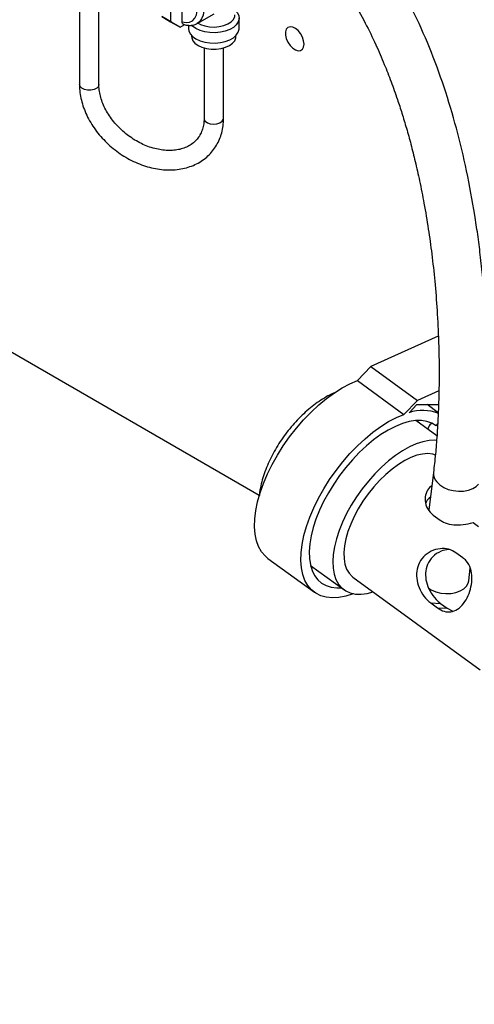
# Model space of a CAD drawing. Header units: inches. Extents: x 0.6 to 33.8, y 0 to 21.7.
# Tile 126 of 204: x 28 to 29.5, y 7.3 to 10.4. Entities that reach past the tile are written whole.
import ezdxf

# ---------------------------------------------------------------- set-up
doc = ezdxf.new("R2010")
doc.units = ezdxf.units.IN
doc.header["$MEASUREMENT"] = 0
doc.layers.add('FORMAT', color=7, linetype='Continuous')
doc.dimstyles.new('SLDDIMSTYLE1', dxfattribs={"dimtxt": 0.18, "dimasz": 0.13, "dimexe": 0, "dimexo": 0.0625, "dimgap": 0, "dimtad": 0, "dimtih": 1, "dimtoh": 1, "dimdec": 0, "dimrnd": 1e-09, "dimzin": 0, "dimdsep": 46, "dimtxsty": 'Standard', "dimsah": 1, "dimcen": 0.09, "dimadec": 0, "dimazin": 0, "dimtfac": 0.13, "dimtdec": 0, "dimtofl": 0, "dimtmove": 0, "dimatfit": 3, "dimfxl": 0, "dimfrac": 2, "dimtolj": 1, "dimtzin": 0, "dimarcsym": 0})

msp = doc.modelspace()

# ---------------------------------------------------------------- linework, layer by layer
at = {"color": 7, "linetype": 'Continuous'}
for p, q in [((28.3018, 10.2046), (28.3018, 11.2182)), ((28.2393, 11.018), (28.2393, 10.2046)), ((25.5195, 10.79), (28.8171, 8.8863)), ((28.5321, 10.5818), (28.5321, 10.4062)), ((28.5692, 10.4056), (28.5692, 10.5479)), ((28.6179, 10.4007), (28.6718, 10.4318)), ((28.5038, 10.4225), (28.5321, 10.4062)), ((28.5347, 10.4046), (28.5038, 10.4225)), ((28.5321, 10.4062), (28.563, 10.3883)), ((28.563, 10.3883), (28.5347, 10.4046)), ((28.563, 10.3883), (28.5778, 10.3968)), ((28.7521, 10.3844), (28.7521, 10.4176)), ((28.5896, 10.3949), (28.5896, 10.3844)), ((28.5996, 10.3618), (28.5996, 10.3589)), ((28.7421, 10.3589), (28.7421, 10.3618)), ((28.6396, 10.3219), (28.6396, 10.0958)), ((28.7021, 10.0958), (28.7021, 10.3219)), ((29.3922, 9.3972), (29.1758, 9.2992)), ((29.1758, 9.2992), (29.1326, 9.2547)), ((29.1758, 9.2992), (29.3248, 9.1905)), ((29.1326, 9.2547), (29.2816, 9.146)), ((29.3941, 9.2219), (29.3248, 9.1905)), ((29.3248, 9.1905), (29.2816, 9.146)), ((29.2981, 9.1514), (29.3232, 9.1773)), ((29.3232, 9.1773), (29.3929, 9.1777)), ((29.3919, 9.1514), (29.3562, 9.1775)), ((29.3877, 9.0771), (29.3204, 9.1262)), ((29.327, 9.1214), (29.3276, 9.1265)), ((29.3604, 9.1053), (29.3582, 9.0986)), ((29.3723, 9.1177), (29.3692, 9.116)), ((29.3831, 9.1114), (29.3856, 9.1096)), ((29.3856, 9.1096), (29.3901, 9.1157)), ((29.3765, 8.9594), (29.3618, 8.839)), ((29.3761, 8.8228), (29.398, 8.8068)), ((29.5038, 8.7995), (29.5212, 8.7868)), ((29.4708, 8.6861), (29.4489, 8.7021)), ((28.845, 8.6839), (28.994, 8.5752)), ((28.9816, 8.6616), (29.0885, 8.5836)), ((29.4898, 8.612), (29.4947, 8.6525)), ((29.118, 8.624), (29.5266, 8.326)), ((29.3676, 8.541), (29.3895, 8.525)), ((29.3676, 8.541), (29.3992, 8.5396)), ((29.3992, 8.5396), (29.4211, 8.5237)), ((29.3895, 8.525), (29.4211, 8.5237)), ((29.4211, 8.5237), (29.4383, 8.5147))]:
    msp.add_line(p, q, dxfattribs=at)
at = {"color": 7, "linetype": 'Continuous', "flags": 128}
for points in [[(28.5798, 10.5665), (28.5928, 10.5546), (28.6049, 10.5406), (28.6157, 10.5249), (28.6247, 10.5081), (28.6318, 10.4906), (28.6367, 10.4732), (28.6392, 10.4564), (28.6392, 10.4408), (28.6367, 10.4269), (28.6318, 10.4151), (28.6247, 10.4058), (28.6177, 10.4006)], [(28.5692, 10.4056), (28.5816, 10.4034), (28.5928, 10.4046), (28.6024, 10.4092), (28.61, 10.4171), (28.6152, 10.4279), (28.6179, 10.4411), (28.6179, 10.4562), (28.6152, 10.4725), (28.61, 10.4893), (28.6024, 10.506), (28.5928, 10.5217), (28.5816, 10.5359), (28.5692, 10.5479)], [(28.739, 10.4431), (28.739, 10.4431), (28.7467, 10.4344), (28.7511, 10.4249), (28.752, 10.4151), (28.7493, 10.4054), (28.7432, 10.3963), (28.734, 10.388), (28.722, 10.3811), (28.7077, 10.3758), (28.6919, 10.3722), (28.6751, 10.3707), (28.6581, 10.3712), (28.6417, 10.3738), (28.6266, 10.3782), (28.6134, 10.3844), (28.6027, 10.392), (28.5998, 10.3948)], [(28.6202, 10.402), (28.6286, 10.3974), (28.6421, 10.3926), (28.6571, 10.3898), (28.6728, 10.389), (28.6885, 10.3903), (28.7032, 10.3937), (28.7161, 10.3989), (28.7267, 10.4057), (28.7342, 10.4137), (28.7383, 10.4226), (28.739, 10.4283)], [(28.5896, 10.3844), (28.5906, 10.377), (28.595, 10.3676), (28.6027, 10.3588), (28.6134, 10.3512), (28.6266, 10.345), (28.6417, 10.3406), (28.6581, 10.3381), (28.6751, 10.3375), (28.6919, 10.3391), (28.7077, 10.3426), (28.722, 10.3479), (28.734, 10.3549), (28.7432, 10.3631), (28.7493, 10.3722), (28.752, 10.3819), (28.7521, 10.3844)], [(28.9609, 10.3343), (28.9596, 10.3453), (28.9557, 10.3568), (28.9496, 10.3679), (28.9419, 10.3775), (28.9332, 10.3848), (28.9243, 10.3892), (28.916, 10.3902), (28.909, 10.3878), (28.9039, 10.3822), (28.9013, 10.3739), (28.9013, 10.3635), (28.9039, 10.3522), (28.909, 10.3407), (28.916, 10.3303), (28.9243, 10.3217), (28.9332, 10.3158), (28.9419, 10.3131), (28.9496, 10.3138), (28.9557, 10.3178), (28.9596, 10.3249), (28.9609, 10.3343)], [(28.5996, 10.3589), (28.6, 10.3543), (28.6036, 10.3453), (28.6105, 10.337), (28.6205, 10.3298), (28.6329, 10.324), (28.6473, 10.32), (28.6629, 10.318), (28.6788, 10.318), (28.6944, 10.32), (28.7088, 10.324), (28.7212, 10.3298), (28.7312, 10.337), (28.7381, 10.3453), (28.7417, 10.3543), (28.7421, 10.3589)], [(28.2763, 10.1869), (28.2655, 10.1868), (28.2552, 10.1889), (28.2468, 10.1929), (28.2413, 10.1983), (28.2393, 10.2044), (28.2393, 10.2046)], [(28.3018, 10.2046), (28.3, 10.1986), (28.2947, 10.1932), (28.2865, 10.1891), (28.2763, 10.1869)], [(28.6396, 10.0958), (28.64, 10.093), (28.6435, 10.0871)], [(28.6435, 10.0871), (28.6503, 10.0822), (28.6596, 10.079), (28.6703, 10.0778), (28.681, 10.0788), (28.6905, 10.0818), (28.6976, 10.0865), (28.7015, 10.0924), (28.7021, 10.0958)], [(28.845, 8.6839), (28.8357, 8.6917), (28.8241, 8.7054), (28.8148, 8.7218), (28.8079, 8.7408), (28.8035, 8.762), (28.8017, 8.7854), (28.8024, 8.8106), (28.8057, 8.8374), (28.8115, 8.8655), (28.8197, 8.8947), (28.8304, 8.9246), (28.8432, 8.9549), (28.8583, 8.9854), (28.8753, 9.0157), (28.8941, 9.0454), (28.9145, 9.0744), (28.9363, 9.1022), (28.9593, 9.1287), (28.9833, 9.1535), (29.0079, 9.1764), (29.033, 9.1971), (29.0583, 9.2155), (29.0834, 9.2313), (29.1083, 9.2444), (29.1326, 9.2547)], [(29.12, 8.5704), (29.1187, 8.5699), (29.0952, 8.5627), (29.0729, 8.5584), (29.0518, 8.5572), (29.0323, 8.5591), (29.0145, 8.5641), (28.9985, 8.5721), (28.9847, 8.583), (28.9731, 8.5968), (28.9638, 8.6132), (28.9569, 8.6321), (28.9525, 8.6534), (28.9507, 8.6767), (28.9514, 8.7019), (28.9547, 8.7287), (28.9605, 8.7569), (28.9687, 8.786), (28.9793, 8.8159), (28.9922, 8.8463), (29.0072, 8.8767), (29.0242, 8.907), (29.0431, 8.9368), (29.0635, 8.9657), (29.0853, 8.9936), (29.1083, 9.02), (29.1322, 9.0448), (29.1569, 9.0677), (29.182, 9.0885), (29.2072, 9.1068), (29.2324, 9.1227), (29.2573, 9.1358), (29.2816, 9.146), (29.2816, 9.146)], [(29.3856, 9.1096), (29.3715, 9.1181), (29.3556, 9.1237), (29.3379, 9.1263), (29.3188, 9.126), (29.2983, 9.1227), (29.2767, 9.1165), (29.2542, 9.1074), (29.2312, 9.0956), (29.2078, 9.0811), (29.1843, 9.0641), (29.1611, 9.0449), (29.1382, 9.0235), (29.116, 9.0004), (29.0948, 8.9756), (29.0747, 8.9496), (29.0561, 8.9225), (29.039, 8.8948), (29.0237, 8.8666), (29.0104, 8.8383), (28.9991, 8.8102), (28.9902, 8.7827), (28.9835, 8.756), (28.9792, 8.7304), (28.9774, 8.7063), (28.9781, 8.6838), (28.9812, 8.6633), (28.9868, 8.6449), (28.9947, 8.6289), (29.0049, 8.6154), (29.0173, 8.6047), (29.0317, 8.5967), (29.0479, 8.5916), (29.0659, 8.5895), (29.08, 8.5898)], [(29.3869, 9.0626), (29.3813, 9.0629), (29.3625, 9.062), (29.3425, 9.0581), (29.3214, 9.0512), (29.2996, 9.0415), (29.2772, 9.029), (29.2547, 9.014), (29.2321, 8.9965), (29.2099, 8.9769), (29.1883, 8.9553), (29.1675, 8.932), (29.1478, 8.9073), (29.1294, 8.8815), (29.1126, 8.8549), (29.0976, 8.8278), (29.0845, 8.8006), (29.0736, 8.7736), (29.0648, 8.747), (29.0584, 8.7214), (29.0544, 8.6968), (29.0529, 8.6737), (29.0539, 8.6524), (29.0574, 8.633), (29.0633, 8.6158), (29.0715, 8.6011), (29.082, 8.589), (29.0947, 8.5796), (29.1093, 8.5731), (29.1258, 8.5695), (29.1438, 8.569), (29.1632, 8.5714), (29.1831, 8.5766)], [(29.3832, 9.0156), (29.3746, 9.0182), (29.359, 9.02), (29.3418, 9.0189), (29.3235, 9.0148), (29.3042, 9.0078), (29.2842, 8.998), (29.2638, 8.9855), (29.2434, 8.9706), (29.2232, 8.9534), (29.2034, 8.9343), (29.1845, 8.9133), (29.1667, 8.891), (29.1501, 8.8676), (29.1352, 8.8434), (29.122, 8.8188), (29.1108, 8.7942), (29.1018, 8.7699), (29.095, 8.7463), (29.0906, 8.7237), (29.0887, 8.7024), (29.0892, 8.6828), (29.0922, 8.6651), (29.0976, 8.6496), (29.1053, 8.6366), (29.1153, 8.6261), (29.118, 8.624)], [(29.387, 8.9291), (29.397, 8.9197), (29.4096, 8.9117), (29.4242, 8.9055), (29.4402, 8.9014), (29.4568, 8.8996), (29.4733, 8.9001), (29.4888, 8.903), (29.5026, 8.908), (29.5141, 8.9151), (29.5215, 8.9221)], [(29.3608, 8.5882), (29.3695, 8.583), (29.3841, 8.5769), (29.4001, 8.5727), (29.4167, 8.5709), (29.4332, 8.5714), (29.4487, 8.5743), (29.4625, 8.5794), (29.474, 8.5864), (29.4827, 8.595), (29.4881, 8.6049), (29.4898, 8.612)]]:
    msp.add_lwpolyline(points, dxfattribs=at)
at = {"color": 7, "linetype": 'Continuous'}
for centre, radius, start, end in [((29.3421, 9.0232), 0.1356, 68.0845, 108.9552), ((29.3794, 9.0985), 0.0201, 109.3695, 160.2651), ((29.4157, 8.956), 0.0393, 174.9856, 223.1781)]:
    msp.add_arc(centre, radius, start, end, dxfattribs=at)
for points, knots in [([(28.1284, 12.185), (28.1285, 12.1713), (28.1287, 12.145), (28.1301, 12.1071), (28.1322, 12.0719), (28.1353, 12.0342), (28.1395, 11.9949), (28.1452, 11.9537), (28.1513, 11.9173), (28.1573, 11.886), (28.1626, 11.8612), (28.1671, 11.842), (28.171, 11.8262), (28.175, 11.8105), (28.1798, 11.7926), (28.186, 11.7712), (28.1935, 11.7465), (28.2047, 11.7125), (28.2198, 11.6709), (28.2387, 11.6245), (28.26, 11.577), (28.2833, 11.53), (28.3084, 11.4838), (28.3337, 11.4407), (28.3642, 11.3921), (28.4029, 11.3352), (28.4515, 11.2696), (28.5064, 11.2011), (28.5658, 11.1317), (28.6331, 11.0568), (28.7066, 10.9777), (28.7854, 10.8938), (28.8591, 10.8137), (28.9281, 10.7349), (28.9931, 10.6556), (29.0568, 10.57), (29.1121, 10.4851), (29.1567, 10.405), (29.1906, 10.3354), (29.2179, 10.2724), (29.2408, 10.2138), (29.2594, 10.1614), (29.2757, 10.1115), (29.2902, 10.0634), (29.3045, 10.0118), (29.3186, 9.9555), (29.3328, 9.8924), (29.3471, 9.8201), (29.3602, 9.7417), (29.3718, 9.6584), (29.3813, 9.5712), (29.3888, 9.4775), (29.3929, 9.3936), (29.3946, 9.3212), (29.3949, 9.2613), (29.3939, 9.2007), (29.3917, 9.1395), (29.3881, 9.0784), (29.3832, 9.0175), (29.3788, 8.979), (29.3765, 8.9594)], [0, 0, 0, 0, 0.012099, 0.023378, 0.033869, 0.043602, 0.057425, 0.069522, 0.081263, 0.090946, 0.098636, 0.104379, 0.10899, 0.113519, 0.119192, 0.125988, 0.133887, 0.142866, 0.158855, 0.174453, 0.188946, 0.206696, 0.222626, 0.237138, 0.252439, 0.275049, 0.299699, 0.326294, 0.353848, 0.380656, 0.414593, 0.447222, 0.478698, 0.505861, 0.533658, 0.562075, 0.591164, 0.613294, 0.633072, 0.650494, 0.665566, 0.680724, 0.69252, 0.705128, 0.718549, 0.732781, 0.748713, 0.767189, 0.788186, 0.808588, 0.830828, 0.85484, 0.880545, 0.895968, 0.911913, 0.92838, 0.945381, 0.962944, 0.981123, 1, 1, 1, 1]), ([(29.5484, 9.21), (29.5487, 9.2252), (29.5494, 9.2599), (29.5491, 9.3272), (29.547, 9.4093), (29.5421, 9.4991), (29.5354, 9.5813), (29.5276, 9.6554), (29.519, 9.7225), (29.5056, 9.8123), (29.4845, 9.9263), (29.4517, 10.0636), (29.412, 10.1961), (29.365, 10.3239), (29.3142, 10.4372), (29.2608, 10.5372), (29.2057, 10.6257), (29.1443, 10.7126), (29.0702, 10.8068), (28.9843, 10.9059), (28.8891, 11.0092), (28.795, 11.1094), (28.7044, 11.2078), (28.6197, 11.3057), (28.5552, 11.3881), (28.508, 11.455), (28.4748, 11.5059), (28.4439, 11.5578), (28.4153, 11.6109), (28.3897, 11.6644), (28.3717, 11.7072), (28.3599, 11.7381), (28.3531, 11.7569), (28.3471, 11.774), (28.3421, 11.7895), (28.3377, 11.8035), (28.3332, 11.8183), (28.3282, 11.8358), (28.3222, 11.8581), (28.3156, 11.8853), (28.3084, 11.9183), (28.302, 11.9523), (28.2966, 11.9863), (28.2923, 12.0193), (28.2885, 12.0556), (28.2854, 12.0954), (28.2833, 12.1389), (28.283, 12.1694), (28.2829, 12.1853)], [0, 0, 0, 0, 0.013224, 0.030315, 0.057313, 0.082124, 0.104676, 0.124902, 0.142754, 0.159542, 0.198409, 0.236163, 0.273235, 0.309928, 0.346348, 0.374335, 0.403333, 0.433362, 0.464481, 0.506379, 0.548441, 0.590698, 0.632844, 0.67445, 0.715523, 0.735928, 0.75638, 0.776908, 0.79754, 0.818311, 0.838165, 0.845688, 0.852585, 0.858848, 0.864468, 0.869434, 0.874031, 0.88053, 0.888199, 0.897766, 0.909291, 0.922854, 0.933077, 0.944288, 0.95653, 0.969855, 0.984322, 1, 1, 1, 1]), ([(28.5733, 10.3982), (28.5725, 10.3986), (28.5708, 10.3994), (28.5695, 10.4022), (28.5693, 10.4046), (28.5692, 10.4056)], [0, 0, 0, 0, 0.3332566, 0.7030595, 1, 1, 1, 1]), ([(28.5715, 10.3987), (28.574, 10.3979), (28.5812, 10.3955), (28.5924, 10.394), (28.6049, 10.3953), (28.6134, 10.3976), (28.6171, 10.4004), (28.6176, 10.4007)], [0, 0, 0, 0, 0.157472, 0.445926, 0.696305, 0.964336, 1, 1, 1, 1]), ([(28.2393, 10.2046), (28.2394, 10.2001), (28.2397, 10.1877), (28.2424, 10.1669), (28.2483, 10.1425), (28.257, 10.1181), (28.2683, 10.0941), (28.2822, 10.0708), (28.2984, 10.0485), (28.3168, 10.0275), (28.337, 10.0079), (28.3589, 9.9901), (28.3821, 9.9743), (28.4065, 9.9606), (28.4317, 9.9493), (28.4575, 9.9404), (28.4835, 9.9342), (28.5094, 9.9307), (28.5349, 9.93), (28.5596, 9.9321), (28.5832, 9.937), (28.6054, 9.9448), (28.6258, 9.9551), (28.6442, 9.9679), (28.6603, 9.9829), (28.674, 10), (28.6851, 10.0188), (28.6936, 10.0392), (28.6993, 10.0608), (28.7018, 10.0799), (28.702, 10.0917), (28.7021, 10.0958)], [0, 0, 0, 0, 0.019945, 0.055437, 0.091077, 0.126901, 0.162845, 0.198857, 0.2349, 0.270953, 0.307013, 0.343085, 0.379176, 0.415293, 0.451444, 0.487634, 0.523858, 0.560094, 0.5963, 0.632413, 0.668354, 0.704039, 0.739399, 0.77441, 0.809107, 0.843581, 0.87796, 0.912347, 0.946878, 0.981654, 1, 1, 1, 1]), ([(28.6396, 10.0958), (28.6395, 10.0928), (28.6393, 10.0837), (28.6372, 10.0694), (28.6322, 10.0534), (28.6248, 10.0389), (28.6148, 10.0258), (28.6024, 10.0146), (28.5878, 10.0055), (28.5711, 9.9987), (28.5529, 9.9944), (28.5334, 9.9925), (28.5129, 9.9931), (28.4918, 9.9963), (28.4702, 10.0019), (28.4487, 10.0099), (28.4275, 10.0202), (28.407, 10.0327), (28.3875, 10.0471), (28.3694, 10.0631), (28.353, 10.0806), (28.3385, 10.0993), (28.3262, 10.1186), (28.3163, 10.1385), (28.3088, 10.1584), (28.304, 10.178), (28.302, 10.1934), (28.3019, 10.202), (28.3018, 10.2046)], [0, 0, 0, 0, 0.0196802, 0.0596779, 0.1001321, 0.141502, 0.1838893, 0.2269751, 0.2697591, 0.3116287, 0.3525532, 0.3927756, 0.4325627, 0.472116, 0.5115644, 0.550978, 0.5903845, 0.6297999, 0.669222, 0.708638, 0.7480273, 0.7873692, 0.8266517, 0.8658741, 0.9050554, 0.9442294, 0.9834715, 1, 1, 1, 1]), ([(29.0608, 9.216), (29.0607, 9.216), (29.053, 9.2133), (29.0376, 9.2053), (29.0147, 9.1921), (28.9921, 9.1762), (28.9702, 9.1583), (28.9491, 9.1386), (28.929, 9.1173), (28.91, 9.0946), (28.8922, 9.0709), (28.8759, 9.0462), (28.8613, 9.0208), (28.8483, 8.9949), (28.8373, 8.9687), (28.8282, 8.9423), (28.8216, 8.9161), (28.8179, 8.8973), (28.8174, 8.8875), (28.8173, 8.8862)], [0, 0, 0, 0, 0.000149, 0.066392, 0.133325, 0.200015, 0.266211, 0.331904, 0.397191, 0.462207, 0.527092, 0.591992, 0.657014, 0.722303, 0.788022, 0.854343, 0.921431, 0.989399, 1, 1, 1, 1]), ([(29.3715, 8.9183), (29.3664, 8.9136), (29.3556, 8.9034), (29.3488, 8.8807), (29.3508, 8.8554), (29.3615, 8.835), (29.3724, 8.8259), (29.3761, 8.8228)], [0, 0, 0, 0, 0.189723, 0.407701, 0.639678, 0.87768, 1, 1, 1, 1]), ([(29.3668, 8.8801), (29.3619, 8.8762), (29.3553, 8.8709), (29.3527, 8.863), (29.3521, 8.8609)], [0, 0, 0, 0, 0.744664, 1, 1, 1, 1]), ([(29.398, 8.8068), (29.4014, 8.8046), (29.412, 8.7977), (29.4343, 8.7913), (29.4645, 8.7905), (29.4885, 8.7948), (29.5011, 8.7987), (29.5038, 8.7995)], [0, 0, 0, 0, 0.122805, 0.376934, 0.641354, 0.924633, 1, 1, 1, 1]), ([(29.4489, 8.7021), (29.4412, 8.7064), (29.4257, 8.7151), (29.3971, 8.7164), (29.3684, 8.7085), (29.3435, 8.6904), (29.3272, 8.6646), (29.321, 8.6353), (29.3242, 8.6048), (29.3362, 8.5752), (29.3523, 8.5534), (29.3637, 8.5442), (29.3676, 8.541)], [0, 0, 0, 0, 0.101549, 0.202897, 0.309356, 0.419811, 0.524998, 0.624469, 0.725484, 0.832985, 0.943284, 1, 1, 1, 1]), ([(29.4257, 8.7128), (29.4173, 8.7113), (29.3984, 8.7079), (29.3735, 8.6906), (29.3563, 8.6655), (29.3499, 8.637), (29.3528, 8.6074), (29.3646, 8.5779), (29.3817, 8.5541), (29.3943, 8.5436), (29.3992, 8.5396)], [0, 0, 0, 0, 0.114033, 0.256835, 0.389377, 0.510462, 0.633312, 0.767824, 0.910699, 1, 1, 1, 1]), ([(29.3895, 8.525), (29.3967, 8.5207), (29.4112, 8.5121), (29.4333, 8.511), (29.4545, 8.5193), (29.4736, 8.5377), (29.4887, 8.5635), (29.4981, 8.5927), (29.5013, 8.6229), (29.4969, 8.6522), (29.4855, 8.6738), (29.4745, 8.683), (29.4708, 8.6861)], [0, 0, 0, 0, 0.101549, 0.202897, 0.309356, 0.419811, 0.524998, 0.624469, 0.725484, 0.832985, 0.943284, 1, 1, 1, 1])]:
    msp.add_open_spline(points, degree=3, knots=knots, dxfattribs=at)

# ---------------------------------------------------------------- leaders
at = {"layer": 'FORMAT'}
msp.add_leader([(30.3269, 7.2609), (29.3992, 6.1147), (29.1492, 6.1147)], dimstyle='SLDDIMSTYLE1', dxfattribs=at)

doc.saveas('drawing.dxf')
